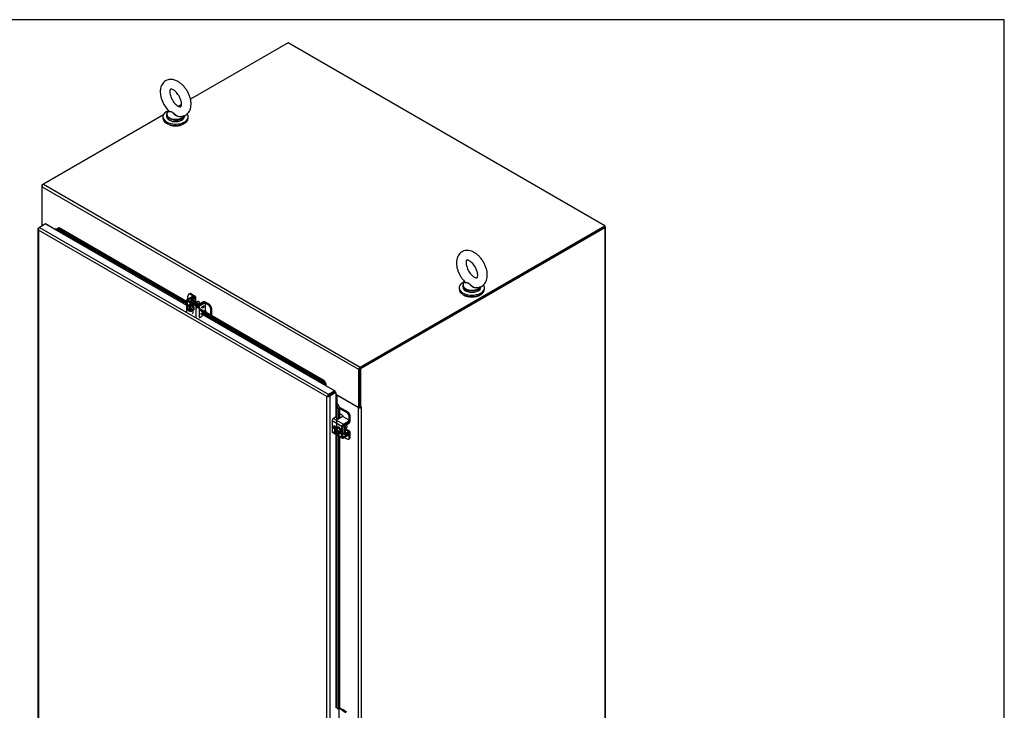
# Model space of a CAD drawing. Header units: inches. Extents: x 1 to 299, y -2 to 199.
# Tile 68 of 68: x 232 to 299, y 151 to 199. Entities that reach past the tile are written whole.
import ezdxf

# ---------------------------------------------------------------- set-up
doc = ezdxf.new("R2010")
doc.units = ezdxf.units.IN
doc.header["$MEASUREMENT"] = 0
for name, color, linetype in [('COM40153-2', 7, 'Continuous'), ('COM42667', 7, 'Continuous'), ('COM42780', 7, 'Continuous'), ('COM53933-2', 7, 'Continuous'), ('COM53955-2', 7, 'Continuous'), ('COM71178-1', 7, 'Continuous'), ('Default', 7, 'Continuous'), ('SCC19011', 7, 'Continuous'), ('SCS86414', 7, 'Continuous'), ('SPR20265', 7, 'Continuous'), ('WAF25035', 7, 'Continuous'), ('WAF25377', 7, 'Continuous'), ('WAM254785', 7, 'Continuous')]:
    doc.layers.add(name, color=color, linetype=linetype)

# ---------------------------------------------------------------- blocks, each defined once
blk = doc.blocks.new('SE')
at = {"layer": 'COM40153-2', "color": 7, "linetype": 'Continuous'}
for p, q in [((253.348, 151.505), (253.347, 151.504)), ((253.546, 151.414), (253.546, 150.761)), ((253.842, 151.363), (253.596, 151.504)), ((253.792, 151.334), (253.596, 151.447)), ((253.792, 151.334), (253.842, 151.363)), ((253.792, 151.334), (254.028, 151.174)), ((254.078, 151.202), (253.842, 151.363))]:
    blk.add_line(p, q, dxfattribs=at)
blk.add_ellipse((253.472, 151.433), major_axis=(-0.175, 0), ratio=0.57735, start_param=-0.818502, end_param=-0.785398, dxfattribs=at)
at = {"layer": 'COM42667', "color": 7, "linetype": 'Continuous'}
for p, q in [((243.094, 179.655), (243.436, 179.852)), ((243.162, 179.616), (243.503, 179.813)), ((243.503, 179.813), (243.436, 179.852)), ((243.565, 179.819), (243.498, 179.858)), ((243.053, 179.596), (243.053, 178.804)), ((243.094, 179.538), (243.094, 179.146)), ((243.725, 179.174), (243.094, 179.538)), ((243.162, 179.577), (243.162, 179.616)), ((243.792, 179.213), (243.162, 179.577)), ((243.725, 178.382), (243.725, 179.174)), ((244.201, 179.41), (243.86, 179.213)), ((244.268, 179.371), (243.927, 179.174)), ((243.927, 179.174), (243.927, 178.382)), ((244.091, 179.108), (244.206, 179.174)), ((244.206, 179.149), (244.126, 179.103)), ((244.205, 179.149), (244.126, 179.104)), ((244.268, 179.371), (244.201, 179.41)), ((244.205, 179.149), (244.206, 179.149)), ((244.206, 179.202), (244.226, 179.213)), ((244.206, 179.174), (244.206, 179.202)), ((244.206, 179.085), (244.206, 179.149)), ((244.225, 179.213), (244.225, 179.186)), ((244.225, 179.186), (244.226, 179.186)), ((244.268, 179.185), (244.225, 179.161)), ((244.225, 179.161), (244.226, 179.161)), ((244.225, 179.161), (244.225, 179.072)), ((244.226, 179.213), (244.226, 179.186)), ((244.226, 179.186), (244.268, 179.21)), ((244.268, 179.185), (244.226, 179.161)), ((244.226, 179.161), (244.226, 179.071)), ((244.331, 179.377), (244.264, 179.416)), ((244.268, 179.21), (244.268, 179.185)), ((244.268, 179.21), (244.268, 179.185)), ((244.268, 179.185), (244.268, 179.185)), ((244.357, 178.964), (244.357, 179.32)), ((243.509, 178.731), (243.509, 178.889)), ((243.927, 178.382), (244.108, 178.486)), ((244.091, 179.088), (244.091, 179.108)), ((244.206, 179.06), (244.091, 179.088)), ((244.205, 179.06), (244.091, 179.088)), ((244.126, 179.104), (244.126, 179.103)), ((244.126, 179.103), (244.206, 179.085)), ((244.225, 179.072), (244.205, 179.06)), ((244.205, 179.06), (244.206, 179.06)), ((244.226, 179.071), (244.206, 179.06)), ((244.225, 179.072), (244.226, 179.071)), ((253.77, 170.883), (253.084, 171.279)), ((253.084, 171.279), (253.084, 170.551)), ((253.366, 171.558), (253.185, 171.454)), ((253.185, 171.454), (253.871, 171.058)), ((253.727, 171.535), (253.544, 171.429)), ((253.871, 171.058), (254.212, 171.255)), ((253.871, 170.98), (254.212, 171.177)), ((254.212, 171.357), (253.904, 171.535)), ((254.212, 171.177), (254.212, 171.255)), ((254.249, 171.228), (254.249, 171.306)), ((253.084, 170.551), (253.382, 170.379)), ((253.114, 170.485), (253.8, 170.089)), ((253.415, 170.839), (253.278, 170.918)), ((253.43, 170.351), (253.77, 170.155)), ((253.77, 170.155), (253.77, 170.883)), ((253.837, 170.194), (253.837, 170.922)), ((254.212, 170.371), (253.871, 170.174)), ((254.212, 170.293), (254.212, 170.371)), ((254.249, 170.345), (254.249, 170.422)), ((253.871, 170.174), (253.837, 170.194)), ((254.212, 170.293), (253.871, 170.097))]:
    blk.add_line(p, q, dxfattribs=at)
for centre, major_axis, start_param, end_param in [((243.436, 179.749), (-0.062, -0.108), 3.141593, 3.926991), ((243.503, 179.711), (-0.062, -0.108), 2.65774, 3.926991), ((243.196, 179.596), (0.143, 0), 2.356194, 3.926991), ((243.196, 179.596), (0.048, 0), 2.356194, 3.926991), ((243.826, 179.232), (-0.143, 0), 0.785398, 2.356194), ((243.826, 179.232), (-0.048, 0), 0.785398, 2.356194), ((244.201, 179.308), (-0.062, -0.108), 3.141593, 3.926991), ((244.268, 179.269), (-0.063, -0.108), 2.356194, 3.926991), ((243.41, 178.788), (-0.07, 0.122), 3.141593, 3.926991), ((244.085, 178.656), (0.03, 0.052), 0.785398, 3.141593), ((244.108, 178.535), (-0.03, -0.052), 0.785398, 3.141593), ((244.268, 178.913), (-0.063, -0.108), 1.024903, 2.356194), ((253.185, 171.337), (-0.072, -0.124), 3.926991, 5.497787), ((253.501, 171.454), (0.06, 0), 2.929457, 5.497787), ((253.816, 171.484), (0.125, 0), 0.785398, 2.356194), ((253.871, 170.941), (0.071, 0.124), 0.785398, 2.356194), ((253.871, 170.941), (0.024, 0.0416), 0.785398, 2.356194), ((254.124, 171.306), (-0.125, 0), 2.356194, 3.926991), ((254.124, 171.228), (-0.125, 0), 2.356194, 3.141593), ((253.185, 170.609), (0.071, 0.124), 2.356194, 3.141593), ((253.278, 170.803), (0.07, -0.122), 2.356194, 5.249698), ((253.346, 170.842), (0.07, -0.122), 3.6401, 5.141192), ((254.124, 170.422), (-0.125, 0), 2.356194, 3.625446), ((254.124, 170.345), (-0.125, 0), 2.356194, 3.141593), ((253.871, 170.213), (0.071, 0.124), 2.356194, 3.926991), ((253.871, 170.213), (0.024, 0.0416), 2.356194, 3.926991)]:
    blk.add_ellipse(centre, major_axis=major_axis, ratio=0.57735, start_param=start_param, end_param=end_param, dxfattribs=at)
at = {"layer": 'COM42780', "color": 7, "linetype": 'Continuous'}
for p, q in [((243.152, 179.688), (243.152, 179.882)), ((243.271, 180.035), (243.203, 179.996)), ((243.396, 180.022), (243.328, 179.984)), ((243.592, 179.832), (243.328, 179.984)), ((243.659, 179.87), (243.396, 180.022)), ((243.592, 179.792), (243.592, 179.832)), ((243.701, 179.484), (243.701, 179.812)), ((243.351, 179.615), (243.351, 179.467)), ((243.391, 179.673), (243.592, 179.793)), ((243.813, 179.314), (243.393, 179.557)), ((243.393, 179.443), (243.393, 179.557)), ((243.46, 179.634), (243.661, 179.755)), ((243.46, 179.596), (243.46, 179.634)), ((243.88, 179.353), (243.46, 179.596)), ((243.661, 179.486), (243.661, 179.755)), ((243.813, 179.206), (243.813, 179.314)), ((244.156, 179.469), (243.947, 179.353)), ((244.222, 179.429), (244.013, 179.313)), ((244.013, 179.301), (244.013, 179.313)), ((244.222, 179.419), (244.222, 179.429)), ((244.289, 179.401), (244.289, 179.429)), ((244.552, 179.277), (244.289, 179.429)), ((244.619, 179.316), (244.356, 179.468)), ((244.552, 179.277), (244.619, 179.316)), ((244.796, 179.01), (244.729, 178.971)), ((244.729, 178.572), (244.729, 178.971)), ((244.796, 178.533), (244.796, 179.01)), ((253.563, 172.239), (254.164, 171.893)), ((253.596, 172.143), (254.096, 171.854)), ((253.743, 171.701), (253.596, 171.786)), ((254.096, 171.854), (254.164, 171.893)), ((254.025, 171.069), (254.035, 171.063)), ((254.035, 171.063), (254.24, 171.185)), ((254.036, 170.986), (254.241, 171.108)), ((254.231, 171.191), (254.24, 171.185)), ((254.249, 171.258), (254.273, 171.244)), ((254.34, 171.586), (254.273, 171.548)), ((254.273, 171.244), (254.273, 171.548)), ((254.34, 171.282), (254.34, 171.586)), ((253.837, 170.461), (253.936, 170.404)), ((253.837, 170.413), (253.966, 170.338)), ((253.842, 170.943), (253.936, 170.889)), ((253.936, 170.404), (253.936, 170.889)), ((254.003, 170.443), (254.003, 170.928)), ((254.003, 170.442), (254.036, 170.423)), ((254.008, 170.671), (254.241, 170.537)), ((254.311, 170.543), (254.026, 170.707)), ((254.24, 170.459), (254.035, 170.345)), ((254.241, 170.537), (254.036, 170.423)), ((254.239, 170.458), (254.273, 170.439)), ((254.273, 170.135), (254.273, 170.439)), ((254.34, 170.173), (254.34, 170.477)), ((253.929, 170.13), (254.096, 170.033)), ((254.221, 170.02), (254.289, 170.059)), ((254.273, 170.135), (254.34, 170.173))]:
    blk.add_line(p, q, dxfattribs=at)
for centre, major_axis, start_param, end_param in [((243.328, 179.779), (0.125, -0.217), 2.356194, 3.926991), ((243.396, 179.818), (0.125, -0.217), 2.356194, 3.141593), ((243.558, 179.812), (-0.048, 0), 2.373648, 3.926991), ((243.558, 179.812), (-0.143, 0), 2.373648, 3.926991), ((243.494, 179.615), (0.143, 0), 2.373648, 3.926991), ((243.494, 179.615), (0.048, 0), 2.373648, 3.926991), ((243.737, 179.309), (0.098, -0.169), 1.704194, 3.008195), ((243.914, 179.373), (0.143, 0), 3.926991, 5.480334), ((243.914, 179.373), (0.048, 0), 3.926991, 5.480334), ((244.255, 179.409), (0.143, 0), 0.785398, 2.338741), ((244.255, 179.409), (0.048, 0), 0.785398, 2.338741), ((244.552, 179.073), (0.125, -0.217), 0.785398, 2.356194), ((244.619, 179.112), (-0.125, 0.217), 3.926991, 5.497787), ((244.243, 178.843), (0.125, -0.217), 0.829557, 1.677681), ((253.743, 171.497), (0.125, -0.217), 1.463912, 2.356194), ((254.096, 171.65), (0.125, -0.217), 0.785398, 2.356194), ((254.164, 171.689), (-0.125, 0.217), 3.926991, 5.497787), ((254.037, 170.947), (-0.071, -0.124), 3.944444, 5.497787), ((254.037, 170.947), (-0.024, -0.0416), 3.944444, 5.497787), ((254.239, 171.224), (-0.024, -0.0416), 0.802851, 2.356194), ((254.239, 171.224), (-0.071, -0.124), 0.802851, 2.356194), ((254.037, 170.462), (0.071, 0.124), 2.356194, 3.909538), ((253.894, 170.826), (0.097, -0.169), 0.133398, 1.437398), ((254.037, 170.462), (0.024, 0.0416), 2.356194, 3.909538), ((254.239, 170.419), (-0.024, -0.0416), 2.356194, 3.909538), ((254.239, 170.419), (-0.071, -0.124), 2.356194, 3.909538), ((254.096, 170.237), (-0.125, 0.217), 2.356194, 3.926991), ((254.164, 170.276), (-0.125, 0.217), 3.141593, 3.926991)]:
    blk.add_ellipse(centre, major_axis=major_axis, ratio=0.57735, start_param=start_param, end_param=end_param, dxfattribs=at)
at = {"layer": 'COM53933-2', "color": 7, "linetype": 'Continuous'}
for p, q in [((250.064, 197.334), (243.331, 193.447)), ((271.892, 184.731), (250.064, 197.334)), ((242.709, 193.087), (242.496, 192.964)), ((241.464, 192.369), (233.194, 187.594)), ((254.922, 174.816), (233.093, 187.419)), ((233.093, 187.419), (233.093, 184.804)), ((233.194, 187.594), (255.023, 174.991)), ((233.093, 184.804), (233.18, 184.755)), ((255.023, 174.991), (271.892, 184.731)), ((255.023, 174.914), (271.892, 184.653)), ((271.892, 184.731), (271.892, 184.653)), ((254.922, 172.202), (254.922, 174.816)), ((254.989, 172.241), (254.989, 174.855)), ((253.188, 173.216), (253.189, 173.216)), ((253.256, 173.256), (253.256, 173.256)), ((253.347, 173.111), (254.922, 172.202)), ((254.989, 172.241), (254.922, 172.202))]:
    blk.add_line(p, q, dxfattribs=at)
for centre, major_axis, start_param, end_param in [((233.194, 187.477), (0.071, 0.124), 0.785398, 2.356194), ((255.023, 174.875), (-0.072, -0.124), 3.926991, 5.497787)]:
    blk.add_ellipse(centre, major_axis=major_axis, ratio=0.57735, start_param=start_param, end_param=end_param, dxfattribs=at)
at = {"layer": 'COM53955-2', "color": 7, "linetype": 'Continuous'}
for p, q in [((232.863, 184.572), (232.931, 184.611)), ((233.347, 184.851), (232.931, 184.611)), ((232.931, 184.611), (252.86, 173.105)), ((233.347, 184.851), (243.053, 179.248)), ((233.969, 184.496), (233.35, 184.853)), ((234.116, 184.495), (234.181, 184.552)), ((234.181, 184.552), (234.28, 184.604)), ((234.28, 184.604), (234.215, 184.547)), ((234.28, 184.604), (243.053, 179.54)), ((232.822, 184.514), (232.822, 133.612)), ((232.85, 184.505), (232.823, 184.503)), ((232.863, 184.416), (232.863, 184.417)), ((232.863, 184.417), (232.863, 184.416)), ((252.725, 172.949), (232.863, 184.416)), ((232.863, 184.416), (232.863, 133.593)), ((232.863, 184.416), (232.863, 184.416)), ((232.863, 184.416), (232.863, 184.416)), ((232.863, 184.416), (232.863, 184.416)), ((234.116, 184.495), (234.215, 184.547)), ((243.053, 179.335), (234.116, 184.495)), ((234.215, 184.547), (243.053, 179.445)), ((243.804, 179.106), (252.47, 174.102)), ((243.997, 178.899), (252.405, 174.045)), ((244.053, 178.67), (253.277, 173.345)), ((252.574, 173.838), (244.115, 178.722)), ((252.47, 174.102), (252.405, 174.045)), ((252.405, 174.045), (252.574, 173.838)), ((252.47, 174.102), (252.639, 173.896)), ((252.574, 173.838), (252.639, 173.896)), ((253.28, 173.347), (252.661, 173.704)), ((252.816, 173.001), (252.861, 173.027)), ((252.86, 173.027), (252.816, 173.002)), ((253.277, 173.345), (252.86, 173.105)), ((253.277, 173.267), (252.86, 173.027)), ((253.277, 173.267), (252.86, 173.027)), ((252.86, 173.027), (252.86, 173.027)), ((252.86, 173.027), (252.861, 173.027)), ((252.86, 173.027), (252.86, 173.027)), ((252.86, 173.027), (252.86, 173.027)), ((253.344, 173.229), (252.928, 172.988)), ((253.28, 173.347), (253.286, 173.273)), ((253.347, 173.23), (253.286, 173.272)), ((253.344, 173.229), (253.344, 171.546)), ((253.347, 173.23), (253.347, 172.516)), ((252.725, 122.125), (252.725, 172.949)), ((252.725, 172.949), (252.726, 172.949)), ((252.725, 172.949), (252.725, 172.949)), ((252.726, 172.949), (252.725, 172.949)), ((252.726, 172.949), (252.816, 173.001)), ((252.763, 172.971), (252.726, 172.949)), ((252.726, 172.949), (252.726, 172.949)), ((252.816, 173.002), (252.78, 173.013)), ((252.816, 173.002), (252.783, 172.983)), ((252.816, 173.001), (252.808, 172.965)), ((252.928, 172.988), (252.928, 122.086)), ((253.42, 172.373), (253.502, 172.4)), ((253.514, 172.124), (253.42, 172.373)), ((253.42, 170.841), (253.42, 172.373)), ((253.502, 172.4), (253.596, 172.151)), ((253.596, 172.151), (253.514, 172.124)), ((253.514, 172.124), (253.514, 171.42)), ((253.596, 172.151), (253.596, 171.46)), ((253.344, 170.879), (253.344, 170.773)), ((253.344, 170.352), (253.344, 151.502)), ((253.42, 151.498), (253.42, 170.309)), ((253.514, 170.254), (253.514, 151.403)), ((253.596, 170.207), (253.596, 151.43)), ((253.514, 151.403), (253.42, 151.498)), ((253.596, 151.43), (253.514, 151.403))]:
    blk.add_line(p, q, dxfattribs=at)
for centre, radius, start, end in [((232.987, 184.527), 0.166, 188.29092, 221.78532), ((233.109, 184.499), 0.26, 175.64015, 198.58035), ((234.053, 184.656), 0.163, 275.80803, 312.84902), ((252.271, 173.545), 0.421, 22.14034, 44.03262), ((252.366, 173.732), 0.318, 353.18966, 30.8874), ((252.959, 172.804), 0.275, 130.47805, 148.01639), ((252.717, 173.217), 0.268, 271.75812, 289.74744), ((253.014, 172.257), 0.422, 15.97398, 37.86328), ((253.224, 172.245), 0.318, 29.11586, 66.84967)]:
    blk.add_arc(centre, radius, start, end, dxfattribs=at)
for centre, major_axis, start_param, end_param in [((232.965, 184.514), (0.143, 0), 2.356194, 3.271354), ((232.931, 184.494), (0.072, 0.124), 0.785398, 1.700558), ((233.347, 184.891), (-0.024, -0.0416), 0.785398, 0.872047), ((252.86, 172.988), (-0.072, -0.124), 3.926991, 4.84215), ((253.277, 173.384), (-0.024, -0.0416), 0.785398, 0.872047), ((253.277, 173.384), (-0.072, -0.124), 0.785398, 0.872047), ((253.378, 173.209), (-0.143, 0), -0.86955, -0.785398), ((253.378, 173.209), (-0.048, 0), -0.86955, -0.785398), ((252.827, 173.046), (0.143, 0), 4.582628, 5.497787)]:
    blk.add_ellipse(centre, major_axis=major_axis, ratio=0.57735, start_param=start_param, end_param=end_param, dxfattribs=at)
blk.add_open_spline([(234.116, 184.495), (234.107, 184.496), (234.098, 184.496), (234.077, 184.495), (234.065, 184.494), (234.04, 184.492), (234.026, 184.492), (233.998, 184.493), (233.984, 184.494), (233.969, 184.496)], degree=3, knots=[0, 0, 0, 0, 0.25, 0.25, 0.5, 0.5, 0.75, 0.75, 1, 1, 1, 1], dxfattribs=at)
at = {"layer": 'COM71178-1', "color": 7, "linetype": 'Continuous'}
for p, q in [((233.194, 187.594), (233.093, 187.536)), ((233.093, 187.536), (233.093, 187.419)), ((233.093, 187.536), (233.123, 187.519)), ((233.092, 184.819), (233.092, 184.704)), ((233.139, 184.753), (233.158, 184.742)), ((233.139, 184.753), (233.139, 184.731)), ((271.822, 184.613), (254.989, 174.894)), ((271.889, 184.574), (255.056, 174.855)), ((271.889, 184.574), (271.889, 125.892)), ((271.936, 125.958), (271.936, 184.639)), ((254.989, 174.894), (254.989, 172.241)), ((254.989, 174.894), (255.056, 174.855)), ((255.056, 174.855), (255.056, 172.202)), ((254.876, 172.204), (253.423, 173.043)), ((253.423, 173.043), (253.423, 172.492)), ((254.876, 172.204), (254.876, 122.144)), ((254.989, 172.241), (255.056, 172.202)), ((255.123, 172.241), (255.056, 172.202)), ((255.102, 172.228), (255.123, 172.216)), ((255.102, 172.204), (255.123, 172.216)), ((255.102, 172.204), (255.102, 122.144)), ((255.123, 172.216), (255.123, 172.241))]:
    blk.add_line(p, q, dxfattribs=at)
for centre, major_axis, start_param, end_param in [((233.252, 184.819), (0.16, 0), 3.035419, 3.247766), ((233.252, 184.819), (0.16, 0), 3.304622, 3.926991), ((271.776, 184.639), (-0.16, 0), 2.356194, 3.895231), ((253.377, 173.016), (0.16, 0), -4.562702, -4.527032), ((253.377, 173.016), (0.065, 0), 0.785398, 2.041658), ((254.989, 172.269), (-0.16, 0), 0.785398, 2.356194), ((254.989, 172.269), (-0.065, 0), 1.354008, 1.787584)]:
    blk.add_ellipse(centre, major_axis=major_axis, ratio=0.57735, start_param=start_param, end_param=end_param, dxfattribs=at)
at = {"layer": 'SCC19011', "color": 7, "linetype": 'Continuous'}
for p, q in [((243.173, 179.248), (243.079, 179.126)), ((243.079, 179.126), (243.173, 178.896)), ((243.173, 179.248), (243.301, 179.321)), ((243.226, 179.217), (243.173, 179.248)), ((243.293, 179.256), (243.226, 179.217)), ((243.226, 179.217), (243.226, 179.2)), ((243.233, 179.196), (243.254, 179.208)), ((243.254, 179.208), (243.254, 178.907)), ((243.341, 179.228), (243.274, 179.189)), ((243.327, 179.159), (243.274, 179.189)), ((243.274, 179.173), (243.274, 179.189)), ((243.341, 179.228), (243.293, 179.256)), ((243.293, 179.256), (243.293, 179.2)), ((243.293, 179.156), (243.293, 178.905)), ((243.455, 179.233), (243.301, 179.321)), ((243.302, 178.879), (243.302, 179.147)), ((243.327, 179.159), (243.455, 179.233)), ((243.42, 178.929), (243.327, 179.159)), ((243.548, 179.003), (243.455, 179.233)), ((243.834, 179.506), (243.752, 179.459)), ((243.173, 178.896), (243.226, 178.866)), ((243.293, 178.905), (243.226, 178.866)), ((243.226, 178.883), (243.226, 178.866)), ((243.254, 178.907), (243.233, 178.895)), ((243.274, 178.838), (243.274, 178.855)), ((243.274, 178.838), (243.327, 178.808)), ((243.281, 178.867), (243.302, 178.879)), ((243.293, 178.905), (243.302, 178.899)), ((243.327, 178.808), (243.42, 178.929)), ((243.327, 178.808), (243.455, 178.881)), ((243.42, 178.929), (243.548, 179.003)), ((243.455, 178.881), (243.548, 179.003)), ((253.254, 170.721), (253.382, 170.795)), ((253.406, 170.741), (253.254, 170.721)), ((253.254, 170.721), (253.254, 170.66)), ((253.268, 170.652), (253.254, 170.66)), ((253.321, 170.643), (253.254, 170.605)), ((253.254, 170.605), (253.254, 170.543)), ((253.254, 170.605), (253.268, 170.596)), ((253.254, 170.543), (253.406, 170.348)), ((253.304, 170.664), (253.283, 170.652)), ((253.283, 170.596), (253.304, 170.608)), ((253.535, 170.53), (253.304, 170.664)), ((253.304, 170.608), (253.565, 170.458)), ((253.321, 170.654), (253.321, 170.643)), ((253.321, 170.643), (253.539, 170.518)), ((253.534, 170.815), (253.382, 170.795)), ((253.406, 170.741), (253.534, 170.815)), ((253.558, 170.546), (253.406, 170.741)), ((253.406, 170.348), (253.558, 170.368)), ((253.686, 170.62), (253.534, 170.815)), ((253.565, 170.458), (253.543, 170.446)), ((253.558, 170.485), (253.544, 170.493)), ((253.544, 170.437), (253.558, 170.429)), ((253.558, 170.546), (253.686, 170.62)), ((253.558, 170.485), (253.558, 170.546)), ((253.625, 170.523), (253.558, 170.485)), ((253.625, 170.468), (253.558, 170.429)), ((253.558, 170.368), (253.686, 170.442)), ((253.558, 170.368), (253.558, 170.429)), ((253.577, 170.496), (253.625, 170.468)), ((253.625, 170.468), (253.625, 170.523)), ((253.686, 170.442), (253.686, 170.62)), ((254.031, 170.764), (254.113, 170.812))]:
    blk.add_line(p, q, dxfattribs=at)
for centre, start, end in [((243.242, 178.882), 123.37704, 177.14751), ((243.29, 178.854), 123.37723, 177.14732), ((253.276, 170.666), 242.85249, 296.62296), ((253.276, 170.61), 242.85268, 296.62277)]:
    blk.add_arc(centre, 0.0158, start, end, dxfattribs=at)
for centre, major_axis, start_param, end_param in [((243.25, 179.028), (0.099, -0.171), 2.529208, 5.324773), ((243.257, 179.032), (0.094, -0.162), 3.141593, 5.315445), ((243.278, 179.044), (0.094, -0.162), 3.254972, 5.315445), ((243.25, 179.028), (-0.099, 0.171), 2.529208, 5.324773), ((243.895, 179.4), (0.061, -0.106), 0.982434, 3.141593), ((243.257, 179.032), (-0.094, 0.162), 2.538537, 3.141593), ((243.278, 179.044), (-0.094, 0.162), 2.538537, 3.028213), ((254.052, 170.917), (0.061, -0.106), 0, 2.159159), ((253.406, 170.545), (0.099, -0.171), 0.958412, 3.753977), ((253.406, 170.545), (-0.099, 0.171), 0.958412, 3.753977), ((253.413, 170.549), (0.094, -0.162), 3.141593, 3.744649), ((253.413, 170.549), (-0.094, 0.162), 0.96774, 3.141593), ((253.434, 170.561), (0.094, -0.162), 3.254972, 3.744649), ((253.434, 170.561), (-0.094, 0.162), 0.96774, 3.028213)]:
    blk.add_ellipse(centre, major_axis=major_axis, ratio=0.57735, start_param=start_param, end_param=end_param, dxfattribs=at)
for points in [[(243.226, 179.2), (243.226, 179.198), (243.227, 179.196), (243.229, 179.195), (243.231, 179.195), (243.233, 179.196)], [(253.543, 170.446), (253.542, 170.445), (253.541, 170.443), (253.541, 170.44), (253.542, 170.438), (253.544, 170.437)]]:
    blk.add_open_spline(points, degree=3, knots=[0, 0, 0, 0, 0.5, 0.5, 1, 1, 1, 1], dxfattribs=at)
at = {"layer": 'SCS86414', "color": 7, "linetype": 'Continuous'}
for p, q in [((241.683, 192.382), (241.683, 192.284)), ((241.837, 192.639), (241.813, 192.62)), ((242.933, 192.284), (242.933, 192.326)), ((262.097, 180.596), (262.097, 180.498)), ((262.25, 180.852), (262.227, 180.834)), ((263.347, 180.498), (263.347, 180.54))]:
    blk.add_line(p, q, dxfattribs=at)
for centre, radius, start, end in [((243.18, 194.037), 1.937, 182.40164, 226.37636), ((242.227, 192.564), 0.658, 231.23584, 268.3524), ((242.626, 192.231), 0.255, 295.99355, 318.08479), ((242.324, 192.779), 0.88, 262.45568, 298.06671)]:
    blk.add_arc(centre, radius, start, end, dxfattribs=at)
for centre, major_axis, start_param, end_param in [((242.308, 192.413), (0.611, 0), 2.514731, 5.970644), ((242.308, 192.382), (-0.625, 0), 5.696955, 6.283185), ((242.308, 192.382), (-0.625, 0), 0, 2.951625), ((242.308, 192.284), (-0.625, 0), 0, 0.618189), ((242.308, 192.284), (-0.625, 0), 0.618189, 2.555363), ((242.308, 192.284), (-0.625, 0), 2.555363, 3.141593), ((262.722, 180.627), (0.611, 0), 3.060277, 5.966272), ((262.722, 180.596), (-0.625, 0), 5.983057, 6.283185), ((262.722, 180.596), (-0.625, 0), 0, 0.618189), ((262.722, 180.498), (-0.625, 0), 0, 3.141593), ((262.722, 180.627), (0.611, 0), 2.514731, 3.060277), ((262.722, 180.596), (-0.625, 0), 2.555363, 2.962333), ((262.722, 180.596), (-0.625, 0), 0.618189, 2.555363)]:
    blk.add_ellipse(centre, major_axis=major_axis, ratio=0.57735, start_param=start_param, end_param=end_param, dxfattribs=at)
for points, knots in [([(242.557, 192.264), (242.606, 192.259), (242.701, 192.252), (242.865, 192.285), (243.026, 192.361), (243.163, 192.479), (243.266, 192.625), (243.335, 192.795), (243.372, 192.988), (243.375, 193.203), (243.341, 193.432), (243.273, 193.667), (243.173, 193.898), (243.045, 194.116), (242.893, 194.317), (242.721, 194.493), (242.531, 194.638), (242.336, 194.741), (242.143, 194.8), (241.96, 194.816), (241.78, 194.79), (241.614, 194.72), (241.472, 194.607), (241.365, 194.465), (241.29, 194.299), (241.251, 194.123), (241.246, 194.013), (241.245, 193.956)], [0, 0, 0, 0, 0.028363, 0.06522, 0.104889, 0.142977, 0.180563, 0.219053, 0.259526, 0.30217, 0.346171, 0.39038, 0.434418, 0.478376, 0.52248, 0.566927, 0.612008, 0.657915, 0.698824, 0.737599, 0.774664, 0.814705, 0.852966, 0.890544, 0.928808, 0.968936, 1, 1, 1, 1]), ([(241.907, 193.956), (241.908, 193.978), (241.909, 194.03), (241.926, 194.101), (241.948, 194.138), (241.957, 194.143), (241.959, 194.147), (242.006, 194.148), (242.087, 194.124), (242.192, 194.065), (242.306, 193.972), (242.42, 193.848), (242.524, 193.7), (242.61, 193.537), (242.672, 193.371), (242.706, 193.216), (242.713, 193.085), (242.698, 192.988), (242.675, 192.935), (242.66, 192.922), (242.661, 192.922), (242.635, 192.916), (242.567, 192.928), (242.474, 192.97), (242.363, 193.048), (242.248, 193.158), (242.139, 193.296), (242.043, 193.453), (241.97, 193.62), (241.923, 193.78), (241.908, 193.894), (241.907, 193.943), (241.907, 193.956)], [0, 0, 0, 0, 0.017369, 0.050067, 0.083205, 0.118675, 0.164398, 0.196719, 0.231128, 0.264234, 0.297721, 0.33203, 0.367013, 0.402325, 0.437544, 0.47221, 0.506035, 0.539017, 0.571921, 0.606197, 0.646551, 0.684624, 0.715973, 0.749145, 0.78237, 0.816299, 0.851013, 0.886222, 0.921552, 0.956513, 0.990745, 1, 1, 1, 1]), ([(242.708, 192.261), (242.708, 192.261), (242.708, 192.261), (242.664, 192.23), (242.605, 192.219), (242.482, 192.234), (242.421, 192.258), (242.337, 192.308), (242.31, 192.327), (242.26, 192.368), (242.237, 192.39), (242.191, 192.434), (242.17, 192.457), (242.126, 192.501), (242.104, 192.521), (242.059, 192.552), (242.035, 192.561), (241.991, 192.571), (241.97, 192.573), (241.911, 192.578), (241.88, 192.579), (241.837, 192.593), (241.826, 192.604), (241.833, 192.622)], [0.0624602, 0.0624602, 0.0624602, 0.0624602, 0.0625, 0.0625, 0.125, 0.125, 0.1875, 0.1875, 0.21875, 0.21875, 0.25, 0.25, 0.28125, 0.28125, 0.3125, 0.3125, 0.34375, 0.34375, 0.375, 0.375, 0.4375, 0.4375, 0.4996068, 0.4996068, 0.4996068, 0.4996068]), ([(241.839, 192.633), (241.844, 192.629), (241.85, 192.625), (241.879, 192.613), (241.912, 192.608), (241.99, 192.595), (242.036, 192.585), (242.104, 192.543), (242.126, 192.525), (242.171, 192.486), (242.193, 192.464), (242.262, 192.401), (242.311, 192.36), (242.422, 192.295), (242.484, 192.27), (242.549, 192.261), (242.553, 192.26), (242.557, 192.26)], [0.5419521, 0.5419521, 0.5419521, 0.5419521, 0.5625, 0.5625, 0.625, 0.625, 0.6875, 0.6875, 0.71875, 0.71875, 0.75, 0.75, 0.8125, 0.8125, 0.875, 0.875, 0.8792024, 0.8792024, 0.8792024, 0.8792024]), ([(263.786, 181.324), (263.785, 181.37), (263.781, 181.48), (263.747, 181.684), (263.673, 181.917), (263.569, 182.147), (263.437, 182.363), (263.282, 182.56), (263.106, 182.732), (262.914, 182.871), (262.718, 182.968), (262.524, 183.02), (262.343, 183.029), (262.166, 182.996), (262.004, 182.919), (261.868, 182.801), (261.765, 182.655), (261.696, 182.485), (261.659, 182.291), (261.656, 182.077), (261.69, 181.847), (261.758, 181.613), (261.858, 181.382), (261.985, 181.165), (262.122, 180.98), (262.213, 180.892), (262.256, 180.85)], [0, 0, 0, 0, 0.025005, 0.070067, 0.114969, 0.159695, 0.20437, 0.249223, 0.294471, 0.340406, 0.387184, 0.428391, 0.467435, 0.504888, 0.545198, 0.583903, 0.622098, 0.66121, 0.702338, 0.745672, 0.790385, 0.835309, 0.88006, 0.924729, 0.969546, 1, 1, 1, 1]), ([(263.124, 181.324), (263.123, 181.302), (263.121, 181.249), (263.105, 181.179), (263.082, 181.141), (263.074, 181.137), (263.072, 181.133), (263.024, 181.132), (262.944, 181.155), (262.839, 181.215), (262.725, 181.308), (262.611, 181.431), (262.507, 181.58), (262.421, 181.743), (262.359, 181.908), (262.325, 182.064), (262.318, 182.195), (262.332, 182.291), (262.356, 182.344), (262.371, 182.358), (262.37, 182.357), (262.396, 182.364), (262.463, 182.352), (262.557, 182.31), (262.668, 182.232), (262.783, 182.122), (262.892, 181.984), (262.987, 181.826), (263.061, 181.66), (263.108, 181.499), (263.123, 181.386), (263.123, 181.336), (263.124, 181.324)], [0, 0, 0, 0, 0.017369, 0.050067, 0.083205, 0.118675, 0.164398, 0.196719, 0.231128, 0.264234, 0.297721, 0.33203, 0.367013, 0.402325, 0.437544, 0.47221, 0.506035, 0.539017, 0.571921, 0.606197, 0.646551, 0.684624, 0.715973, 0.749145, 0.78237, 0.816299, 0.851013, 0.886222, 0.921552, 0.956513, 0.990745, 1, 1, 1, 1]), ([(262.973, 180.479), (263.01, 180.474), (263.095, 180.464), (263.251, 180.49), (263.416, 180.559), (263.559, 180.672), (263.666, 180.815), (263.74, 180.98), (263.78, 181.156), (263.784, 181.267), (263.786, 181.324)], [0, 0, 0, 0, 0.075919, 0.20645, 0.34746, 0.4822, 0.614537, 0.749288, 0.890603, 1, 1, 1, 1]), ([(263.125, 180.477), (263.124, 180.476), (263.123, 180.475), (263.079, 180.445), (263.02, 180.433), (262.928, 180.444), (262.897, 180.452), (262.837, 180.474), (262.808, 180.488), (262.724, 180.538), (262.674, 180.58), (262.606, 180.648), (262.584, 180.671), (262.541, 180.714), (262.519, 180.735), (262.474, 180.765), (262.45, 180.775), (262.405, 180.785), (262.384, 180.787), (262.326, 180.791), (262.294, 180.793), (262.251, 180.807), (262.24, 180.818), (262.247, 180.837)], [0.5611492, 0.5611492, 0.5611492, 0.5611492, 0.5625, 0.5625, 0.625, 0.625, 0.65625, 0.65625, 0.6875, 0.6875, 0.75, 0.75, 0.78125, 0.78125, 0.8125, 0.8125, 0.84375, 0.84375, 0.875, 0.875, 0.9375, 0.9375, 1, 1, 1, 1]), ([(262.253, 180.848), (262.258, 180.843), (262.264, 180.839), (262.294, 180.827), (262.326, 180.822), (262.384, 180.812), (262.405, 180.808), (262.449, 180.795), (262.472, 180.786), (262.54, 180.744), (262.583, 180.7), (262.674, 180.617), (262.724, 180.575), (262.834, 180.51), (262.895, 180.485), (262.962, 180.475), (262.967, 180.474), (262.973, 180.474)], [0.0409109, 0.0409109, 0.0409109, 0.0409109, 0.0625, 0.0625, 0.125, 0.125, 0.15625, 0.15625, 0.1875, 0.1875, 0.25, 0.25, 0.3125, 0.3125, 0.375, 0.375, 0.3803378, 0.3803378, 0.3803378, 0.3803378])]:
    blk.add_open_spline(points, degree=3, knots=knots, dxfattribs=at)
blk.add_open_spline([(262.247, 180.837), (262.248, 180.839), (262.25, 180.842), (262.252, 180.845)], degree=3, dxfattribs=at)
at = {"layer": 'SPR20265', "color": 7, "linetype": 'Continuous'}
for points, knots in [([(243.675, 179.28), (243.671, 179.288), (243.648, 179.321), (243.6, 179.374), (243.529, 179.418), (243.472, 179.428), (243.443, 179.422), (243.435, 179.42)], [0.67007207, 0.67007207, 0.67007207, 0.67007207, 0.67338828, 0.68440614, 0.69620199, 0.7068887, 0.71161789, 0.71161789, 0.71161789, 0.71161789]), ([(243.735, 179.246), (243.729, 179.26), (243.705, 179.306), (243.652, 179.373), (243.582, 179.423), (243.516, 179.442), (243.469, 179.435), (243.447, 179.42), (243.441, 179.416)], [0.48204854, 0.48204854, 0.48204854, 0.48204854, 0.4877157, 0.50067217, 0.51222085, 0.52169998, 0.53211746, 0.53618796, 0.53618796, 0.53618796, 0.53618796]), ([(243.593, 179.328), (243.587, 179.334), (243.56, 179.361), (243.511, 179.394), (243.469, 179.408), (243.451, 179.41), (243.451, 179.41)], [0.86680015, 0.86680015, 0.86680015, 0.86680015, 0.87004902, 0.88137431, 0.89018295, 0.89023292, 0.89023292, 0.89023292, 0.89023292]), ([(243.751, 179.065), (243.757, 179.066), (243.778, 179.073), (243.8, 179.093), (243.811, 179.116), (243.814, 179.123)], [0.09757778, 0.09757778, 0.09757778, 0.09757778, 0.10081514, 0.11015298, 0.11417447, 0.11417447, 0.11417447, 0.11417447])]:
    blk.add_open_spline(points, degree=3, knots=knots, dxfattribs=at)
at = {"layer": 'WAF25035', "color": 7, "linetype": 'Continuous'}
for p, q in [((243.285, 179.336), (243.253, 179.318)), ((243.503, 178.885), (243.535, 178.903)), ((253.441, 170.853), (253.409, 170.835)), ((253.659, 170.402), (253.691, 170.42))]:
    blk.add_line(p, q, dxfattribs=at)
for centre, start_param, end_param in [((243.378, 179.101), 0, 0.412589), ((243.378, 179.101), 2.729004, 6.283185), ((243.41, 179.12), 3.141593, 6.283185), ((253.534, 170.618), 0, 0.412589), ((253.534, 170.618), 2.729004, 6.283185), ((253.566, 170.637), 3.141593, 6.283185)]:
    blk.add_ellipse(centre, major_axis=(-0.125, 0.217), ratio=0.57735, start_param=start_param, end_param=end_param, dxfattribs=at)
at = {"layer": 'WAF25377', "color": 7, "linetype": 'Continuous'}
for p, q in [((241.433, 192.235), (241.433, 192.142)), ((243.183, 192.142), (243.183, 192.235)), ((261.847, 180.449), (261.847, 180.355)), ((263.597, 180.355), (263.597, 180.449))]:
    blk.add_line(p, q, dxfattribs=at)
for centre, major_axis, start_param, end_param in [((242.308, 192.235), (-0.875, 0), 5.297263, 6.283185), ((242.308, 192.235), (-0.875, 0), 0, 3.554687), ((242.308, 192.142), (-0.875, 0), 0, 3.141593), ((262.722, 180.449), (0.875, 0), 2.145581, 6.283185), ((262.722, 180.449), (0.875, 0), 0, 0.407423), ((262.722, 180.355), (0.875, 0), 3.141593, 6.283185)]:
    blk.add_ellipse(centre, major_axis=major_axis, ratio=0.57735, start_param=start_param, end_param=end_param, dxfattribs=at)
at = {"layer": 'WAM254785', "color": 7, "linetype": 'Continuous'}
for centre, major_axis, start_param, end_param in [((242.308, 192.039), (-0.75, 0), 0.705194, 2.436399), ((262.722, 180.253), (0.75, 0), 3.846786, 5.577992)]:
    blk.add_ellipse(centre, major_axis=major_axis, ratio=0.57735, start_param=start_param, end_param=end_param, dxfattribs=at)
blk = doc.blocks.new('BORDER')
at = {"layer": 'Default', "color": 7, "linetype": 'Continuous'}
for p, q in [((0, 27.86), (-41.86, 27.86)), ((0, 0), (0, 27.86))]:
    blk.add_line(p, q, dxfattribs=at)

msp = doc.modelspace()

# ---------------------------------------------------------------- block references
at = {"layer": 'Default', "color": 7, "xscale": 7.12, "yscale": 7.12, "zscale": 7.12}
msp.add_blockref('BORDER', (299.411, 0.564), dxfattribs=at)
at = {"layer": 'Default'}
msp.add_blockref('SE', (0, 0), dxfattribs=at)

doc.saveas('drawing.dxf')
